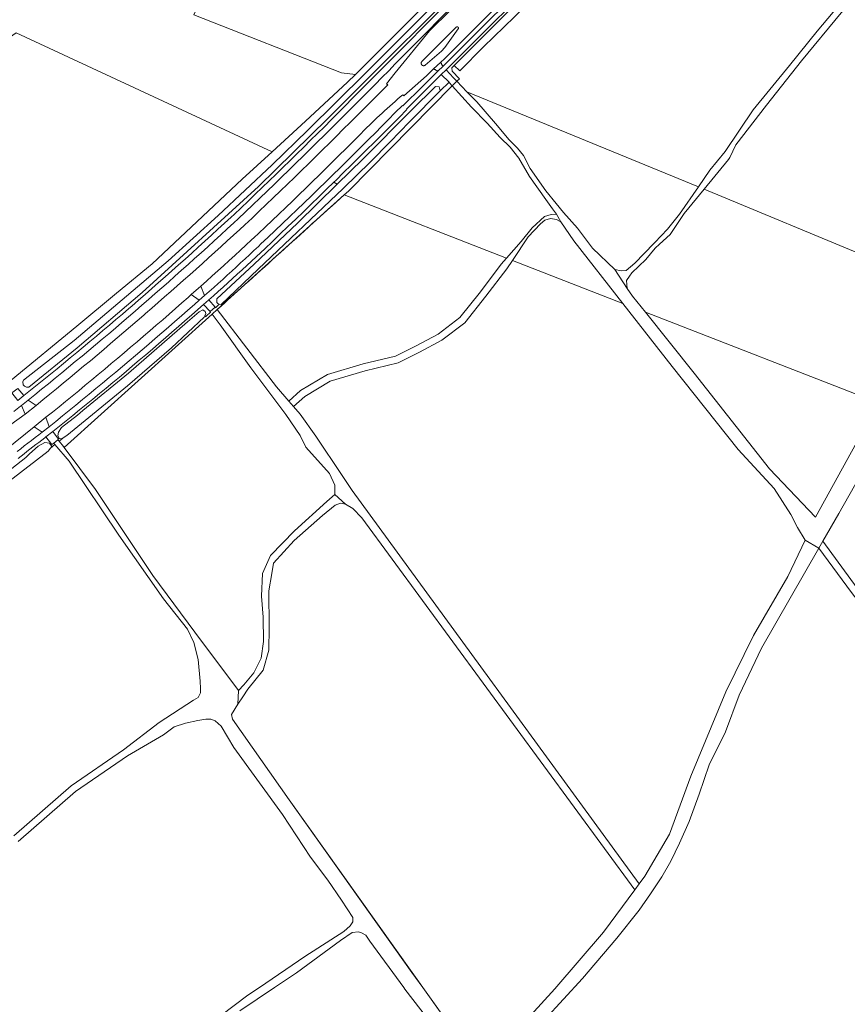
# Model space of a CAD drawing. Header units: metres. Extents: x 152737 to 157444, y 374779 to 378487.
# Tile 40 of 95: x 154064 to 154412, y 376993 to 377407. Entities that reach past the tile are written whole.
import ezdxf

# ---------------------------------------------------------------- set-up
doc = ezdxf.new("R2010")
doc.units = ezdxf.units.M
for name, color, linetype, lineweight in [('B-XX-OG-TERREIN_CULTUURSCHEIDING-GV', 7, 'Continuous', 18), ('B-XX-OG-WATER-GV', 130, 'Continuous', 18), ('B-XX-OG-WATER_SLOOT-GV', 120, 'Continuous', 18), ('B-XX-OG-WEG-GV', 7, 'Continuous', 18), ('B-XX-VH-VERHARDING_BETONSTRAATSTEEN-GV', 252, 'Continuous', 18)]:
    doc.layers.add(name, color=color, linetype=linetype, lineweight=lineweight)
doc.layers.add('B-XX-OG-TOPOGRAFIE-S @ 0.001', color=7, linetype='Continuous')

# ---------------------------------------------------------------- blocks, each defined once
blk = doc.blocks.new('SAL-ONBEKEND SYMBOOL-SO')
at = {"color": 0, "linetype": 'ByBlock', "lineweight": -2, "const_width": 0.275, "flags": 128}
for points in [[(-0.875, 0.875), (0, 0)], [(-0.875, -0.875), (0, 0)], [(0, 0), (0.875, 0.875)], [(0, 0), (0.875, -0.875)]]:
    blk.add_lwpolyline(points, dxfattribs=at)
at = {"layer": 'Defpoints', "color": 0, "linetype": 'ByBlock', "lineweight": -2}
blk.add_point((0, 0), dxfattribs=at)

msp = doc.modelspace()

# ---------------------------------------------------------------- linework, layer by layer
at = {"layer": 'B-XX-OG-TERREIN_CULTUURSCHEIDING-GV'}
for points in [[(154204.786, 377383.784), (154237.48, 377416.494), (154262.971, 377441.244), (154266.37, 377444.544), (154162.507, 377527.108), (154162.019, 377527.523), (154156.487, 377520.883), (154126.592, 377484.322), (154133.309, 377468.474), (154127.129, 377442.42), (154144.598, 377426.036), (154136.804, 377408.846), (154198.952, 377384.485)], [(154240.621, 377388.948), (154240.669, 377388.799), (154240.731, 377388.631), (154240.8, 377388.467), (154240.877, 377388.305), (154240.961, 377388.147), (154241.051, 377387.993), (154241.149, 377387.844), (154241.253, 377387.699), (154241.364, 377387.558), (154241.48, 377387.423), (154241.603, 377387.293), (154286.042, 377431.665), (154285.69, 377431.563), (154285.207, 377431.599), (154284.859, 377431.887), (154284.767, 377432.253), (154284.95, 377433.031), (154284.206, 377432.287), (154282.02, 377430.082), (154242.14, 377390.304)], [(154362.208, 377348.805), (154361.556, 377348.028), (154351.343, 377335.566), (154421.587, 377306.434), (154452.318, 377294.624), (154493.643, 377366.794), (154493.258, 377368.145), (154432.506, 377432.435), (154421.164, 377422.7), (154420.349, 377423.376), (154409.004, 377409.712), (154392.319, 377389.445), (154377.57, 377370.901), (154364.757, 377354.173)], [(154242.925, 377385.774), (154245.967, 377382.339), (154246.094, 377382.195), (154247.377, 377380.882), (154248.476, 377381.994), (154245.413, 377385.114), (154245.318, 377386.521), (154246.329, 377387.536), (154289.219, 377430.58), (154288.505, 377431.293)], [(153973.99, 377332.027), (153980.277, 377331.543), (153989.571, 377333.731), (154000, 377333.731), (154005.068, 377331.197), (154021.453, 377307.402), (154026.122, 377301.135), (154040.405, 377281.24), (154052.71, 377264.241), (154060.07, 377255.219), (154087.558, 377277.902), (154104.319, 377291.86), (154119.32, 377304.119), (154131.041, 377315.286), (154157.186, 377339.775), (154169.763, 377351.282), (154062.126, 377401.299), (154033.167, 377381.131), (154004.863, 377354.808), (154000, 377351.22)], [(154139.692, 377294.781), (154141.355, 377290.839), (154143.267, 377292.528), (154145.174, 377294.224), (154147.075, 377295.925), (154148.972, 377297.632), (154150.862, 377299.345), (154152.748, 377301.065), (154154.628, 377302.79), (154156.502, 377304.521), (154158.372, 377306.257), (154160.235, 377308), (154162.093, 377309.749), (154163.946, 377311.503), (154165.013, 377312.518), (154167.945, 377315.287), (154171.005, 377318.188), (154174.061, 377321.095), (154177.111, 377324.008), (154180.155, 377326.927), (154183.193, 377329.852), (154186.227, 377332.782), (154189.254, 377335.718), (154192.276, 377338.66), (154195.293, 377341.607), (154198.303, 377344.56), (154201.308, 377347.519), (154204.308, 377350.484), (154207.302, 377353.454), (154210.29, 377356.43), (154213.273, 377359.412), (154215.552, 377361.698), (154218.542, 377364.707), (154221.526, 377367.721), (154224.504, 377370.741), (154224.751, 377370.506), (154232.993, 377378.719), (154239.382, 377385.113), (154239.231, 377385.231), (154239.076, 377385.342), (154238.916, 377385.446), (154238.751, 377385.544), (154238.583, 377385.635), (154238.411, 377385.719), (154238.236, 377385.795), (154238.057, 377385.864), (154237.876, 377385.926), (154237.693, 377385.979), (154237.507, 377386.026), (154237.378, 377386.053), (154234.677, 377383.232), (154225.165, 377374.803), (154224.736, 377375.249), (154223.619, 377374.301), (154222.507, 377373.346), (154221.401, 377372.385), (154220.3, 377371.418), (154219.204, 377370.446), (154218.113, 377369.467), (154217.028, 377368.483), (154215.948, 377367.492), (154214.874, 377366.496), (154213.804, 377365.493), (154212.741, 377364.485), (154211.683, 377363.471), (154210.631, 377362.452), (154209.584, 377361.426), (154209.178, 377361.026), (154208.15, 377360.003), (154207.127, 377358.975), (154206.26, 377358.095), (154203.485, 377355.314), (154200.705, 377352.539), (154197.919, 377349.769), (154195.127, 377347.005), (154192.33, 377344.246), (154189.527, 377341.494), (154186.719, 377338.747), (154183.905, 377336.006), (154181.085, 377333.27), (154178.26, 377330.54), (154175.429, 377327.816), (154172.593, 377325.098), (154169.751, 377322.386), (154166.904, 377319.679), (154164.051, 377316.978), (154162.215, 377315.246), (154161.082, 377314.193), (154158.727, 377312.013), (154156.367, 377309.838), (154154.001, 377307.669), (154151.629, 377305.506), (154149.253, 377303.35), (154146.87, 377301.198), (154144.483, 377299.053), (154142.09, 377296.914)], [(154195.648, 377338.455), (154197.086, 377337.592), (154207.858, 377348.107), (154228.288, 377368.737), (154238.448, 377378.733), (154239.947, 377378.545), (154240.445, 377376.878), (154244.108, 377380.479), (154240.823, 377383.694), (154240.014, 377382.879), (154226.196, 377369.118), (154226.318, 377368.985), (154223.099, 377365.732), (154219.874, 377362.484), (154216.643, 377359.242), (154215.813, 377358.41), (154212.624, 377355.224), (154209.428, 377352.044), (154206.228, 377348.869), (154203.021, 377345.7), (154199.809, 377342.537), (154196.592, 377339.379)], [(154240.445, 377376.878), (154227.546, 377363.909), (154219.376, 377355.503), (154210.976, 377346.865), (154199.735, 377336.002), (154199.546, 377335.819), (154163.888, 377301.852), (154148.246, 377287.115), (154147.525, 377287.135), (154147.499, 377287.149), (154145.941, 377285.728), (154145.738, 377285.992), (154143.619, 377284.136), (154143.853, 377283.823), (154141.984, 377282.119), (154141.791, 377281.944), (154141.449, 377282.304), (154141.216, 377281.752), (154127.484, 377268.811), (154108.869, 377252.819), (154083.399, 377231.99), (154082.229, 377231.271), (154080.159, 377229.617), (154081.978, 377227.323), (154082.274, 377226.927), (154144.469, 377282.999), (154146.578, 377284.9), (154199.961, 377333.112), (154201.792, 377334.767), (154201.915, 377334.878), (154245.487, 377378.969), (154244.153, 377380.435), (154244.108, 377380.479)], [(154279.081, 377319.269), (154284.282, 377324.046), (154287.065, 377324.959), (154289.232, 377325.029), (154287.683, 377327.245), (154284.836, 377331.204), (154277.882, 377340.873), (154273.413, 377348.578), (154269.788, 377353.139), (154265.543, 377357.197), (154260.19, 377363.235), (154253.584, 377370.073), (154245.487, 377378.969), (154201.915, 377334.878), (154201.792, 377334.767), (154199.961, 377333.112), (154268.324, 377306.528), (154274.45, 377313.542)], [(154313.84, 377301.752), (154316.491, 377301.206), (154318.628, 377301.345), (154322.214, 377304.379), (154330.269, 377312.665), (154330.702, 377313.125), (154336.034, 377318.791), (154340.96, 377324.979), (154348.937, 377336.564), (154251.664, 377376.498), (154255.823, 377372.244), (154263.702, 377363.168), (154269.342, 377356.317), (154272.84, 377352.76), (154275.469, 377349.659), (154278.178, 377344.234), (154284.807, 377334.784), (154289.093, 377329.526), (154292.223, 377325.686), (154298.139, 377319.155), (154304.463, 377310.733)], [(154143.083, 377288.988), (154145.738, 377285.992), (154145.941, 377285.728), (154147.499, 377287.149), (154146.901, 377287.452), (154146.544, 377287.928), (154146.452, 377289.396), (154162.239, 377304.027), (154180.361, 377321.265), (154197.086, 377337.592), (154195.648, 377338.455), (154192.615, 377335.492), (154189.384, 377332.347), (154186.147, 377329.207), (154182.905, 377326.073), (154179.657, 377322.944), (154176.403, 377319.822), (154173.144, 377316.705), (154169.88, 377313.594), (154166.61, 377310.489), (154164.968, 377308.939), (154163.006, 377307.095), (154161.038, 377305.258), (154159.064, 377303.427), (154157.086, 377301.601), (154155.101, 377299.782), (154153.112, 377297.968), (154151.117, 377296.16), (154149.116, 377294.358), (154147.111, 377292.562), (154145.099, 377290.772)], [(154447.51, 377286.227), (154452.318, 377294.624), (154421.587, 377306.434), (154351.343, 377335.566), (154342.965, 377325.344), (154337.043, 377316.427), (154332.607, 377312.374), (154330.764, 377310.691), (154326.809, 377305.935), (154320.958, 377300.339), (154320.06, 377299.033), (154318.769, 377297.108), (154318.961, 377293.738), (154321.307, 377290.627), (154326.75, 377283.807), (154424.637, 377245.742), (154432.021, 377259.178), (154438.518, 377270.524)], [(154270.769, 377305.577), (154317.121, 377287.552), (154296.65, 377313.761), (154291.156, 377321.854), (154289.343, 377322.737), (154286.709, 377323.148), (154284.377, 377322.541), (154282.613, 377320.973), (154277.431, 377315.512)], [(154231.648, 377267.036), (154222.677, 377262.55), (154208.797, 377259.217), (154194.165, 377254.879), (154183.453, 377248.45), (154178.739, 377244.163), (154181.562, 377240.919), (154188.041, 377231.676), (154199.248, 377215.208), (154203.448, 377208.946), (154324.113, 377043.56), (154326.457, 377046.746), (154336.802, 377064.457), (154345.803, 377088.837), (154360.43, 377124.196), (154372.177, 377147.911), (154386.579, 377172.664), (154393.872, 377188.006), (154390.613, 377193.261), (154387.85, 377198.72), (154380.787, 377209.668), (154365.741, 377226.126), (154337.868, 377260.989), (154317.121, 377287.552), (154270.769, 377305.577), (154268.44, 377302.104), (154259.649, 377290.559), (154250.721, 377279.396), (154241.125, 377272.056)], [(154074.605, 377239.64), (154075.923, 377235.658), (154078.754, 377237.929), (154081.58, 377240.206), (154084.401, 377242.49), (154087.217, 377244.779), (154090.027, 377247.075), (154092.833, 377249.377), (154095.634, 377251.685), (154098.43, 377253.999), (154101.22, 377256.32), (154104.005, 377258.646), (154106.786, 377260.979), (154109.561, 377263.318), (154112.331, 377265.663), (154115.095, 377268.014), (154117.855, 377270.371), (154120.609, 377272.735), (154123.358, 377275.104), (154126.102, 377277.479), (154128.841, 377279.861), (154131.574, 377282.248), (154134.302, 377284.642), (154137.025, 377287.041), (154139.098, 377288.875), (154135.752, 377291.258), (154134.416, 377290.072), (154131.751, 377287.716), (154129.082, 377285.366), (154126.408, 377283.021), (154123.728, 377280.683), (154121.043, 377278.351), (154118.352, 377276.025), (154115.657, 377273.705), (154112.956, 377271.391), (154110.25, 377269.083), (154107.539, 377266.782), (154104.822, 377264.486), (154102.101, 377262.196), (154099.374, 377259.913), (154096.642, 377257.636), (154093.905, 377255.365), (154091.163, 377253.1), (154088.416, 377250.841), (154085.664, 377248.588), (154082.907, 377246.342), (154080.145, 377244.102), (154077.377, 377241.868)], [(154077.487, 377233.629), (154079.953, 377230.435), (154079.679, 377230.222), (154080.159, 377229.617), (154082.229, 377231.271), (154081.453, 377230.794), (154080.337, 377230.602), (154079.683, 377231.811), (154079.845, 377233.343), (154081.243, 377235.391), (154087.854, 377240.598), (154090.194, 377242.514), (154109.384, 377258.226), (154134.136, 377279.823), (154139.113, 377283.975), (154140.558, 377284.803), (154141.594, 377284.134), (154141.88, 377283.328), (154141.449, 377282.304), (154141.791, 377281.944), (154141.984, 377282.119), (154143.853, 377283.823), (154143.619, 377284.136), (154140.942, 377287.093), (154138.514, 377284.945), (154135.795, 377282.548), (154133.07, 377280.158), (154130.34, 377277.773), (154127.605, 377275.395), (154124.864, 377273.023), (154122.119, 377270.657), (154119.368, 377268.296), (154116.612, 377265.942), (154113.85, 377263.594), (154111.084, 377261.252), (154108.312, 377258.916), (154105.535, 377256.587), (154102.753, 377254.263), (154099.966, 377251.946), (154097.174, 377249.635), (154094.377, 377247.329), (154091.574, 377245.03), (154088.767, 377242.738), (154085.955, 377240.451), (154083.137, 377238.171), (154080.315, 377235.897)], [(154169.066, 377181.555), (154179.155, 377191.858), (154192.766, 377204.223), (154196.117, 377207.237), (154196.081, 377211.06), (154193.891, 377216.032), (154183.902, 377227.07), (154181.489, 377231.999), (154175.443, 377240.886), (154160.756, 377260.386), (154147.845, 377278.48), (154144.469, 377282.999), (154082.274, 377226.927), (154095.517, 377209.247), (154119.563, 377173.093), (154137.184, 377149.279), (154155.651, 377124.838), (154157.901, 377127.199), (154162.018, 377132.265), (154165.126, 377138.383), (154166.074, 377145.374), (154165.971, 377155.663), (154165.256, 377164.425), (154165.616, 377173.969)], [(154347.172, 377258.223), (154378.893, 377218.033), (154398.221, 377197.677), (154424.637, 377245.742), (154326.75, 377283.807)]]:
    msp.add_lwpolyline(points, close=True, dxfattribs=at)
for points in [[(154244.864, 377416.837), (154221.038, 377393.116), (154194.661, 377366.747), (154193.182, 377365.269), (154164.069, 377336.72), (154115.065, 377292.173), (154087.7, 377268.894), (154067.467, 377252.368), (154066.407, 377252.377), (154065.576, 377252.778), (154065.091, 377253.361), (154064.935, 377254.571), (154065.267, 377255.288), (154086.504, 377271.969), (154106.613, 377289.021), (154126.078, 377305.419), (154146.984, 377324.538), (154169.778, 377345.735), (154184.687, 377360.391), (154209.028, 377384.372), (154228.063, 377403.378), (154248.979, 377424.432)], [(154244.262, 377411.162), (154239.702, 377406.578), (154235.146, 377401.988), (154230.597, 377397.392), (154226.053, 377392.792), (154221.515, 377388.185), (154218.734, 377385.345), (154215.885, 377382.446), (154213.029, 377379.552), (154210.168, 377376.664), (154207.301, 377373.782), (154204.428, 377370.905), (154201.55, 377368.034), (154198.666, 377365.168), (154198.082, 377364.59), (154197.646, 377364.153), (154194.671, 377361.185), (154191.69, 377358.223), (154188.704, 377355.266), (154185.713, 377352.314), (154182.715, 377349.369), (154179.712, 377346.429), (154176.704, 377343.495), (154173.69, 377340.566), (154170.67, 377337.644), (154167.645, 377334.727), (154164.614, 377331.816), (154161.578, 377328.91), (154158.536, 377326.011), (154155.489, 377323.117), (154153.563, 377321.334), (154150.843, 377318.825), (154148.118, 377316.323), (154145.388, 377313.826), (154142.652, 377311.334), (154139.91, 377308.849), (154137.163, 377306.37), (154134.411, 377303.897), (154131.654, 377301.429), (154128.891, 377298.968), (154126.123, 377296.513), (154123.35, 377294.063), (154120.571, 377291.62), (154117.787, 377289.183), (154114.997, 377286.751), (154112.203, 377284.326), (154112.168, 377284.296), (154109.391, 377281.91), (154106.608, 377279.53), (154103.821, 377277.156), (154101.028, 377274.788), (154098.23, 377272.427), (154095.427, 377270.071), (154092.618, 377267.722), (154089.805, 377265.379), (154086.986, 377263.041), (154084.163, 377260.711), (154081.334, 377258.386), (154078.5, 377256.067), (154075.661, 377253.755), (154072.817, 377251.449), (154069.968, 377249.149), (154067.114, 377246.855), (154070.486, 377244.653), (154073.356, 377246.981), (154076.221, 377249.315), (154079.081, 377251.655), (154081.936, 377254.002), (154084.786, 377256.355), (154087.63, 377258.714), (154090.47, 377261.078), (154093.304, 377263.45), (154096.133, 377265.827), (154098.957, 377268.21), (154101.776, 377270.6), (154104.59, 377272.995), (154107.399, 377275.397), (154110.202, 377277.805), (154113, 377280.219), (154115.793, 377282.639), (154116.52, 377283.27), (154119.196, 377285.581), (154121.867, 377287.899), (154124.533, 377290.222), (154127.193, 377292.552), (154129.848, 377294.887), (154132.498, 377297.229), (154135.142, 377299.576), (154137.782, 377301.93), (154140.415, 377304.29), (154143.044, 377306.655), (154145.667, 377309.026), (154148.285, 377311.404), (154150.897, 377313.787), (154153.504, 377316.176), (154156.106, 377318.571), (154158.156, 377320.466), (154158.285, 377320.588), (154161.277, 377323.417), (154164.262, 377326.252), (154167.243, 377329.092), (154170.218, 377331.939), (154173.187, 377334.791), (154176.151, 377337.649), (154179.109, 377340.513), (154182.062, 377343.382), (154185.009, 377346.257), (154187.951, 377349.138), (154190.887, 377352.025), (154193.817, 377354.917), (154196.742, 377357.815), (154199.661, 377360.719), (154202.574, 377363.628), (154206.269, 377367.341), (154209.955, 377371.062), (154218.328, 377379.337), (154217.778, 377379.879), (154221.456, 377384.447), (154235.925, 377402.151), (154253.512, 377419.576)], [(154237.48, 377416.494), (154204.786, 377383.784), (154201.481, 377380.478), (154183.817, 377364.142), (154169.763, 377351.282), (154157.186, 377339.775), (154131.041, 377315.286), (154119.32, 377304.119), (154104.319, 377291.86), (154087.558, 377277.902), (154060.07, 377255.219)], [(154275.991, 377412.163), (154258.609, 377395.429), (154248.679, 377385.245), (154246.329, 377387.536), (154245.318, 377386.521), (154245.413, 377385.114), (154248.476, 377381.994), (154247.377, 377380.882), (154251.664, 377376.498), (154348.937, 377336.564), (154353.736, 377343.534), (154360.236, 377351.337), (154371.985, 377368.83), (154387.293, 377387.572), (154398.838, 377401.935), (154410.851, 377416.306)], [(154062.857, 377251.802), (154065.38, 377248.752), (154068.175, 377250.995), (154070.964, 377253.244), (154073.749, 377255.5), (154076.528, 377257.762), (154079.303, 377260.03), (154082.072, 377262.304), (154084.837, 377264.584), (154087.596, 377266.87), (154090.35, 377269.163), (154093.099, 377271.462), (154095.843, 377273.767), (154098.582, 377276.078), (154101.315, 377278.395), (154104.044, 377280.718), (154106.767, 377283.047), (154109.485, 377285.383), (154110.702, 377286.432), (154113.523, 377288.88), (154116.339, 377291.335), (154119.15, 377293.795), (154121.956, 377296.262), (154124.756, 377298.734), (154127.551, 377301.213), (154130.341, 377303.698), (154133.125, 377306.188), (154135.904, 377308.684), (154138.678, 377311.187), (154141.446, 377313.695), (154144.209, 377316.209), (154146.966, 377318.729), (154149.719, 377321.255), (154152.465, 377323.787), (154153.727, 377324.954), (154156.681, 377327.755), (154159.63, 377330.561), (154162.573, 377333.374), (154165.511, 377336.192), (154168.444, 377339.016), (154171.37, 377341.846), (154174.291, 377344.681), (154177.207, 377347.522), (154180.117, 377350.369), (154183.021, 377353.222), (154185.92, 377356.08), (154188.813, 377358.944), (154191.701, 377361.814), (154194.582, 377364.689), (154195.292, 377365.399), (154195.684, 377365.794), (154196.076, 377366.189), (154207.878, 377378.073), (154219.69, 377389.946), (154240.757, 377411.258)], [(154062.126, 377401.299), (154169.763, 377351.282), (154183.817, 377364.142), (154201.481, 377380.478), (154204.786, 377383.784), (154198.952, 377384.485), (154136.804, 377408.846)], [(154257.283, 377292.405), (154266.094, 377303.974), (154268.324, 377306.528), (154199.961, 377333.112)], [(154146.578, 377284.9), (154171.541, 377252.433), (154176.769, 377246.426), (154181.655, 377250.87), (154192.947, 377257.647), (154208.019, 377262.115), (154221.643, 377265.386), (154230.274, 377269.704), (154239.501, 377274.59), (154248.607, 377281.556), (154257.283, 377292.405)], [(154053.714, 377232.218), (154065.83, 377240.942), (154064.327, 377244.645), (154063.944, 377244.339), (154061.115, 377242.085)], [(154062.527, 377225.259), (154064.024, 377226.444), (154065.526, 377227.623), (154067.033, 377228.795), (154068.545, 377229.961), (154070.062, 377231.121), (154071.583, 377232.274), (154073.091, 377233.407), (154069.616, 377235.628), (154058.099, 377226.302)], [(154428.87, 377236.006), (154407.972, 377199.176), (154401.289, 377187.537), (154415.687, 377167.859)], [(154037.929, 377200.64), (154066.173, 377222.744), (154066.195, 377222.781), (154067.727, 377224.232), (154071.298, 377227.509), (154074.107, 377229.101), (154076.196, 377228.806), (154077.076, 377227.428), (154076.511, 377226.703), (154078.423, 377228.23), (154077.905, 377228.839), (154077.135, 377228.24), (154074.625, 377231.408), (154074.104, 377231.018), (154072.849, 377230.072), (154071.6, 377229.12), (154070.355, 377228.162), (154069.115, 377227.197), (154067.88, 377226.226), (154066.651, 377225.248), (154065.426, 377224.265), (154064.206, 377223.275), (154062.991, 377222.279)], [(154061.112, 377063.689), (154085.243, 377084.72), (154107.177, 377099.803), (154122.194, 377111.321), (154136.657, 377120.724), (154138.639, 377121.889), (154139.681, 377123.792), (154139.61, 377125.642), (154139.465, 377128.699), (154138.699, 377137.855), (154136.829, 377144.912), (154134.176, 377150.61), (154124.115, 377163.298), (154105.275, 377190.142), (154084.334, 377221.277), (154078.423, 377228.23), (154076.511, 377226.703), (154075.548, 377225.467), (154059.06, 377212.651)], [(154269.863, 376978.798), (154288.646, 376999.413), (154309.109, 377023.171), (154322.252, 377041.031), (154207.46, 377197.417), (154203.732, 377201.275), (154200.591, 377203.195), (154198.429, 377203.584), (154196.18, 377202.72), (154190.906, 377198.344), (154178.961, 377187.878), (154170.364, 377178.274), (154169.627, 377174.02), (154168.4, 377166.719), (154168.484, 377151.222), (154168.374, 377141.722), (154165.922, 377133.334), (154159.544, 377125.311), (154157.45, 377122.18), (154155.356, 377119.048), (154152.596, 377114.714), (154153.071, 377112.79), (154176.845, 377078.789), (154250.496, 376975.546)], [(154413.289, 377166.057), (154399.654, 377184.689), (154375.529, 377142.668), (154366.074, 377122.879), (154360.347, 377107.491), (154353.518, 377093.499), (154349.228, 377081.222), (154345.009, 377069.76), (154340.947, 377060.63), (154337.363, 377053.123), (154333.547, 377046.413), (154328.845, 377039.402), (154323.99, 377032.503), (154314.711, 377020.652), (154300.209, 377003.707), (154284.191, 376986.349), (154267.023, 376967.972), (154261.211, 376961.6), (154262.046, 376960.319), (154286.637, 376922.595), (154297.162, 376907.281), (154320.522, 376877.342), (154413.693, 376956.842)], [(154137.116, 376979.741), (154159.581, 376996.705), (154164.439, 377000), (154183.538, 377012.954), (154199.893, 377023.525), (154202.561, 377025.814), (154203.598, 377027.597), (154203.64, 377029.354), (154198.9, 377036.621), (154193.179, 377045.073), (154185.839, 377054.747), (154174.032, 377072.706), (154153.617, 377100.891), (154148.249, 377109.747), (154145.803, 377112.023), (154144, 377112.708), (154141.909, 377112.813), (154138.502, 377112.134), (154133.276, 377111.137), (154128.485, 377109.491), (154124.038, 377106.137), (154108.935, 377097.383), (154087.079, 377082.354), (154062.894, 377061.277)], [(154238.917, 376981.921), (154225.574, 376999.29), (154225.053, 377000), (154210.788, 377019.441), (154209.165, 377021.888), (154207.348, 377022.924), (154206.096, 377023.377), (154203.441, 377023.121), (154198.458, 377019.73), (154179.962, 377006.171), (154170.727, 377000), (154156.089, 376990.218)]]:
    msp.add_lwpolyline(points, dxfattribs=at)
at = {"layer": 'B-XX-OG-TERREIN_CULTUURSCHEIDING-GV', "extrusion": (0, 0, -1)}
msp.add_arc((-135918.782, 397521.387), 27235.418, 227.8380742, 227.9893982, dxfattribs=at)
at = {"layer": 'B-XX-OG-WATER-GV'}
for points in [[(154248.979, 377424.432), (154228.063, 377403.378), (154209.028, 377384.372), (154184.687, 377360.391), (154169.778, 377345.735), (154146.984, 377324.538), (154126.078, 377305.419), (154106.613, 377289.021), (154086.504, 377271.969), (154065.267, 377255.288), (154064.935, 377254.571), (154065.091, 377253.361), (154065.576, 377252.778), (154066.407, 377252.377), (154067.467, 377252.368), (154087.7, 377268.894), (154115.065, 377292.173), (154164.069, 377336.72), (154193.182, 377365.269), (154194.661, 377366.747), (154221.038, 377393.116), (154244.864, 377416.837)], [(154059.06, 377212.651), (154075.548, 377225.467), (154076.511, 377226.703), (154077.076, 377227.428), (154076.196, 377228.806), (154074.107, 377229.101), (154071.298, 377227.509), (154067.727, 377224.232), (154066.195, 377222.781), (154066.173, 377222.744), (154037.929, 377200.64)]]:
    msp.add_lwpolyline(points, dxfattribs=at)
for points in [[(154147.499, 377287.149), (154147.525, 377287.135), (154148.246, 377287.115), (154163.888, 377301.852), (154199.546, 377335.819), (154199.735, 377336.002), (154210.976, 377346.865), (154219.376, 377355.503), (154227.546, 377363.909), (154240.445, 377376.878), (154239.947, 377378.545), (154238.448, 377378.733), (154228.288, 377368.737), (154207.858, 377348.107), (154197.086, 377337.592), (154180.361, 377321.265), (154162.239, 377304.027), (154146.452, 377289.396), (154146.544, 377287.928), (154146.901, 377287.452)], [(154082.229, 377231.271), (154083.399, 377231.99), (154108.869, 377252.819), (154127.484, 377268.811), (154141.216, 377281.752), (154141.449, 377282.304), (154141.88, 377283.328), (154141.594, 377284.134), (154140.558, 377284.803), (154139.113, 377283.975), (154134.136, 377279.823), (154109.384, 377258.226), (154090.194, 377242.514), (154087.854, 377240.598), (154081.243, 377235.391), (154079.845, 377233.343), (154079.683, 377231.811), (154080.337, 377230.602), (154081.453, 377230.794)]]:
    msp.add_lwpolyline(points, close=True, dxfattribs=at)
at = {"layer": 'B-XX-OG-WATER_SLOOT-GV'}
msp.add_lwpolyline([(154361.417, 377503.491), (154360.217, 377503.115), (154358.889, 377502.026), (154337.68, 377478.435), (154312.802, 377453.642), (154298.481, 377439.802), (154294.422, 377435.879), (154289.219, 377430.58), (154246.329, 377387.536), (154248.679, 377385.245), (154258.609, 377395.429), (154275.991, 377412.163), (154290.941, 377427.072), (154298.768, 377435.167), (154318.591, 377455.238), (154361.491, 377499.448), (154363.011, 377501.676), (154362.927, 377502.384), (154362.416, 377503.155)], close=True, dxfattribs=at)
at = {"layer": 'B-XX-OG-WEG-GV'}
for points in [[(154058.099, 377226.302), (154069.616, 377235.628), (154074.605, 377239.64), (154077.377, 377241.868), (154080.145, 377244.102), (154082.907, 377246.342), (154085.664, 377248.588), (154088.416, 377250.841), (154091.163, 377253.1), (154093.905, 377255.365), (154096.642, 377257.636), (154099.374, 377259.913), (154102.101, 377262.196), (154104.822, 377264.486), (154107.539, 377266.782), (154110.25, 377269.083), (154112.956, 377271.391), (154115.657, 377273.705), (154118.352, 377276.025), (154121.043, 377278.351), (154123.728, 377280.683), (154126.408, 377283.021), (154129.082, 377285.366), (154131.751, 377287.716), (154134.416, 377290.072), (154135.752, 377291.258), (154139.692, 377294.781), (154142.09, 377296.914), (154144.483, 377299.053), (154146.87, 377301.198), (154149.253, 377303.35), (154151.629, 377305.506), (154154.001, 377307.669), (154156.367, 377309.838), (154158.727, 377312.013), (154161.082, 377314.193), (154162.215, 377315.246), (154164.051, 377316.978), (154166.904, 377319.679), (154169.751, 377322.386), (154172.593, 377325.098), (154175.429, 377327.816), (154178.26, 377330.54), (154181.085, 377333.27), (154183.905, 377336.006), (154186.719, 377338.747), (154189.527, 377341.494), (154192.33, 377344.246), (154195.127, 377347.005), (154197.919, 377349.769), (154200.705, 377352.539), (154203.485, 377355.314), (154206.26, 377358.095), (154207.127, 377358.975), (154208.15, 377360.003), (154209.178, 377361.026), (154209.584, 377361.426), (154210.631, 377362.452), (154211.683, 377363.471), (154212.741, 377364.485), (154213.804, 377365.493), (154214.874, 377366.496), (154215.948, 377367.492), (154217.028, 377368.483), (154218.113, 377369.467), (154219.204, 377370.446), (154220.3, 377371.418), (154221.401, 377372.385), (154222.507, 377373.346), (154223.619, 377374.301), (154224.736, 377375.249), (154225.165, 377374.803), (154234.677, 377383.232), (154237.378, 377386.053), (154240.621, 377388.948), (154242.14, 377390.304), (154282.02, 377430.082)], [(154286.042, 377431.665), (154241.603, 377387.293), (154239.382, 377385.113), (154232.993, 377378.719), (154224.751, 377370.506), (154224.504, 377370.741), (154221.526, 377367.721), (154218.542, 377364.707), (154215.552, 377361.698), (154213.273, 377359.412), (154210.29, 377356.43), (154207.302, 377353.454), (154204.308, 377350.484), (154201.308, 377347.519), (154198.303, 377344.56), (154195.293, 377341.607), (154192.276, 377338.66), (154189.254, 377335.718), (154186.227, 377332.782), (154183.193, 377329.852), (154180.155, 377326.927), (154177.111, 377324.008), (154174.061, 377321.095), (154171.005, 377318.188), (154167.945, 377315.287), (154165.013, 377312.518), (154163.946, 377311.503), (154162.093, 377309.749), (154160.235, 377308), (154158.372, 377306.257), (154156.502, 377304.521), (154154.628, 377302.79), (154152.748, 377301.065), (154150.862, 377299.345), (154148.972, 377297.632), (154147.075, 377295.925), (154145.174, 377294.224), (154143.267, 377292.528), (154141.355, 377290.839), (154139.098, 377288.875), (154137.025, 377287.041), (154134.302, 377284.642), (154131.574, 377282.248), (154128.841, 377279.861), (154126.102, 377277.479), (154123.358, 377275.104), (154120.609, 377272.735), (154117.855, 377270.371), (154115.095, 377268.014), (154112.331, 377265.663), (154109.561, 377263.318), (154106.786, 377260.979), (154104.005, 377258.646), (154101.22, 377256.32), (154098.43, 377253.999), (154095.634, 377251.685), (154092.833, 377249.377), (154090.027, 377247.075), (154087.217, 377244.779), (154084.401, 377242.49), (154081.58, 377240.206), (154078.754, 377237.929), (154075.923, 377235.658), (154073.091, 377233.407), (154071.583, 377232.274), (154070.062, 377231.121), (154068.545, 377229.961), (154067.033, 377228.795), (154065.526, 377227.623), (154064.024, 377226.444), (154062.527, 377225.259)], [(154062.991, 377222.279), (154064.206, 377223.275), (154065.426, 377224.265), (154066.651, 377225.248), (154067.88, 377226.226), (154069.115, 377227.197), (154070.355, 377228.162), (154071.6, 377229.12), (154072.849, 377230.072), (154074.104, 377231.018), (154074.625, 377231.408), (154077.487, 377233.629), (154080.315, 377235.897), (154083.137, 377238.171), (154085.955, 377240.451), (154088.767, 377242.738), (154091.574, 377245.03), (154094.377, 377247.329), (154097.174, 377249.635), (154099.966, 377251.946), (154102.753, 377254.263), (154105.535, 377256.587), (154108.312, 377258.916), (154111.084, 377261.252), (154113.85, 377263.594), (154116.612, 377265.942), (154119.368, 377268.296), (154122.119, 377270.657), (154124.864, 377273.023), (154127.605, 377275.395), (154130.34, 377277.773), (154133.07, 377280.158), (154135.795, 377282.548), (154138.514, 377284.945), (154140.942, 377287.093), (154141.829, 377287.878), (154143.083, 377288.988), (154145.099, 377290.772), (154147.111, 377292.562), (154149.116, 377294.358), (154151.117, 377296.16), (154153.112, 377297.968), (154155.101, 377299.782), (154157.086, 377301.601), (154159.064, 377303.427), (154161.038, 377305.258), (154163.006, 377307.095), (154164.968, 377308.939), (154166.61, 377310.489), (154169.88, 377313.594), (154173.144, 377316.705), (154176.403, 377319.822), (154179.657, 377322.944), (154182.905, 377326.073), (154186.147, 377329.207), (154189.384, 377332.347), (154192.615, 377335.492), (154195.648, 377338.455), (154196.592, 377339.379), (154199.809, 377342.537), (154203.021, 377345.7), (154206.228, 377348.869), (154209.428, 377352.044), (154212.624, 377355.224), (154215.813, 377358.41), (154216.643, 377359.242), (154219.874, 377362.484), (154223.099, 377365.732), (154226.318, 377368.985), (154226.196, 377369.118), (154240.014, 377382.879), (154240.823, 377383.694), (154242.925, 377385.774), (154288.504, 377431.294)], [(154253.512, 377419.576), (154235.925, 377402.151), (154221.456, 377384.447), (154217.778, 377379.879), (154218.328, 377379.337), (154209.955, 377371.062), (154206.269, 377367.341), (154202.574, 377363.628), (154199.661, 377360.719), (154196.742, 377357.815), (154193.817, 377354.917), (154190.887, 377352.025), (154187.951, 377349.138), (154185.009, 377346.257), (154182.062, 377343.382), (154179.109, 377340.513), (154176.151, 377337.649), (154173.187, 377334.791), (154170.218, 377331.939), (154167.243, 377329.092), (154164.262, 377326.252), (154161.277, 377323.417), (154158.285, 377320.588), (154158.156, 377320.466), (154156.106, 377318.571), (154153.504, 377316.176), (154150.897, 377313.787), (154148.285, 377311.404), (154145.667, 377309.026), (154143.044, 377306.655), (154140.415, 377304.29), (154137.782, 377301.93), (154135.142, 377299.576), (154132.498, 377297.229), (154129.848, 377294.887), (154127.193, 377292.552), (154124.533, 377290.222), (154121.867, 377287.899), (154119.196, 377285.581), (154116.52, 377283.27), (154115.793, 377282.639), (154113, 377280.219), (154110.202, 377277.805), (154107.399, 377275.397), (154104.59, 377272.995), (154101.776, 377270.6), (154098.957, 377268.21), (154096.133, 377265.827), (154093.304, 377263.45), (154090.47, 377261.078), (154087.63, 377258.714), (154084.786, 377256.355), (154081.936, 377254.002), (154079.081, 377251.655), (154076.221, 377249.315), (154073.356, 377246.981), (154070.486, 377244.653), (154065.83, 377240.942), (154053.714, 377232.218)], [(154410.851, 377416.306), (154398.838, 377401.935), (154387.293, 377387.572), (154371.985, 377368.83), (154360.236, 377351.337), (154353.736, 377343.534), (154348.937, 377336.564), (154340.96, 377324.979), (154336.034, 377318.791), (154330.702, 377313.125), (154330.269, 377312.665), (154322.214, 377304.379), (154318.628, 377301.345), (154316.491, 377301.206), (154313.84, 377301.752), (154318.961, 377293.738), (154318.769, 377297.108), (154320.06, 377299.033), (154320.958, 377300.339), (154326.809, 377305.935), (154330.764, 377310.691), (154332.607, 377312.374), (154337.043, 377316.427), (154342.965, 377325.344), (154351.343, 377335.566), (154361.556, 377348.028), (154362.208, 377348.805), (154364.757, 377354.173), (154377.57, 377370.901), (154392.319, 377389.445), (154409.004, 377409.712)], [(154061.115, 377242.085), (154063.944, 377244.339), (154064.327, 377244.645), (154067.114, 377246.855), (154069.968, 377249.149), (154072.817, 377251.449), (154075.661, 377253.755), (154078.5, 377256.067), (154081.334, 377258.386), (154084.163, 377260.711), (154086.986, 377263.041), (154089.805, 377265.379), (154092.618, 377267.722), (154095.427, 377270.071), (154098.23, 377272.427), (154101.028, 377274.788), (154103.821, 377277.156), (154106.608, 377279.53), (154109.391, 377281.91), (154112.168, 377284.296), (154112.203, 377284.326), (154114.997, 377286.751), (154117.787, 377289.183), (154120.571, 377291.62), (154123.35, 377294.063), (154126.123, 377296.513), (154128.891, 377298.968), (154131.654, 377301.429), (154134.411, 377303.897), (154137.163, 377306.37), (154139.91, 377308.849), (154142.652, 377311.334), (154145.388, 377313.826), (154148.118, 377316.323), (154150.843, 377318.825), (154153.563, 377321.334), (154155.489, 377323.117), (154158.536, 377326.011), (154161.578, 377328.91), (154164.614, 377331.816), (154167.645, 377334.727), (154170.67, 377337.644), (154173.69, 377340.566), (154176.704, 377343.495), (154179.712, 377346.429), (154182.715, 377349.369), (154185.713, 377352.314), (154188.704, 377355.266), (154191.69, 377358.223), (154194.671, 377361.185), (154197.646, 377364.153), (154198.082, 377364.59), (154198.666, 377365.168), (154201.55, 377368.034), (154204.428, 377370.905), (154207.301, 377373.782), (154210.168, 377376.664), (154213.029, 377379.552), (154215.885, 377382.446), (154218.734, 377385.345), (154221.515, 377388.185), (154226.053, 377392.792), (154230.597, 377397.392), (154235.146, 377401.988), (154239.702, 377406.578), (154244.262, 377411.162)], [(154240.757, 377411.258), (154219.69, 377389.946), (154207.878, 377378.073), (154196.076, 377366.189), (154195.684, 377365.794), (154195.292, 377365.399), (154194.582, 377364.689), (154191.701, 377361.814), (154188.813, 377358.944), (154185.92, 377356.08), (154183.021, 377353.222), (154180.117, 377350.369), (154177.207, 377347.522), (154174.291, 377344.681), (154171.37, 377341.846), (154168.444, 377339.016), (154165.511, 377336.192), (154162.573, 377333.374), (154159.63, 377330.561), (154156.681, 377327.755), (154153.727, 377324.954), (154152.465, 377323.787), (154149.719, 377321.255), (154146.966, 377318.729), (154144.209, 377316.209), (154141.446, 377313.695), (154138.678, 377311.187), (154135.904, 377308.684), (154133.125, 377306.188), (154130.341, 377303.698), (154127.551, 377301.213), (154124.756, 377298.734), (154121.956, 377296.262), (154119.15, 377293.795), (154116.339, 377291.335), (154113.523, 377288.88), (154110.702, 377286.432), (154109.485, 377285.383), (154106.767, 377283.047), (154104.044, 377280.718), (154101.315, 377278.395), (154098.582, 377276.078), (154095.843, 377273.767), (154093.099, 377271.462), (154090.35, 377269.163), (154087.596, 377266.87), (154084.837, 377264.584), (154082.072, 377262.304), (154079.303, 377260.03), (154076.528, 377257.762), (154073.749, 377255.5), (154070.964, 377253.244), (154068.175, 377250.995), (154065.38, 377248.752), (154062.863, 377246.724)], [(154424.637, 377245.742), (154398.221, 377197.677), (154378.893, 377218.033), (154347.172, 377258.223), (154326.75, 377283.807), (154321.307, 377290.627), (154318.961, 377293.738), (154313.84, 377301.752), (154304.463, 377310.733), (154298.139, 377319.155), (154292.223, 377325.686), (154289.093, 377329.526), (154284.807, 377334.784), (154278.178, 377344.234), (154275.469, 377349.659), (154272.84, 377352.76), (154269.342, 377356.317), (154263.702, 377363.168), (154255.823, 377372.244), (154251.664, 377376.498), (154247.377, 377380.882), (154245.487, 377378.969), (154253.584, 377370.073), (154260.19, 377363.235), (154265.543, 377357.197), (154269.788, 377353.139), (154273.413, 377348.578), (154277.882, 377340.873), (154284.836, 377331.204), (154287.683, 377327.245), (154289.232, 377325.029), (154291.156, 377321.854), (154296.65, 377313.761), (154317.121, 377287.552), (154337.868, 377260.989), (154365.741, 377226.126), (154380.787, 377209.668), (154387.85, 377198.72), (154390.613, 377193.261), (154393.872, 377188.006), (154399.654, 377184.689), (154401.289, 377187.537), (154407.972, 377199.176), (154428.87, 377236.006)], [(154250.496, 376975.546), (154233.034, 377000), (154228.531, 377006.307), (154176.845, 377078.789), (154153.071, 377112.79), (154152.596, 377114.714), (154155.356, 377119.048), (154155.651, 377124.838), (154137.184, 377149.279), (154119.563, 377173.093), (154095.517, 377209.247), (154082.274, 377226.927), (154081.978, 377227.323), (154080.159, 377229.617), (154079.679, 377230.222), (154077.905, 377228.839), (154078.423, 377228.23), (154084.334, 377221.277), (154105.275, 377190.142), (154124.115, 377163.298), (154134.176, 377150.61), (154136.829, 377144.912), (154138.699, 377137.855), (154139.465, 377128.699), (154139.61, 377125.642), (154139.681, 377123.792), (154138.639, 377121.889), (154136.657, 377120.724), (154122.194, 377111.321), (154107.177, 377099.803), (154085.243, 377084.72), (154061.112, 377063.689)], [(154284.191, 376986.349), (154300.209, 377003.707), (154314.711, 377020.652), (154323.99, 377032.503), (154328.845, 377039.402), (154333.547, 377046.413), (154337.363, 377053.123), (154340.947, 377060.63), (154345.009, 377069.76), (154349.228, 377081.222), (154353.518, 377093.499), (154360.347, 377107.491), (154366.074, 377122.879), (154375.529, 377142.668), (154399.654, 377184.689), (154393.872, 377188.006), (154386.579, 377172.664), (154372.177, 377147.911), (154360.43, 377124.196), (154345.803, 377088.837), (154336.802, 377064.457), (154326.457, 377046.746), (154324.113, 377043.56), (154322.252, 377041.031), (154309.109, 377023.171), (154288.646, 376999.413), (154269.863, 376978.798)], [(154062.894, 377061.277), (154087.079, 377082.354), (154108.935, 377097.383), (154124.038, 377106.137), (154128.485, 377109.491), (154133.276, 377111.137), (154138.502, 377112.134), (154141.909, 377112.813), (154144, 377112.708), (154145.803, 377112.023), (154148.249, 377109.747), (154153.617, 377100.891), (154174.032, 377072.706), (154185.839, 377054.747), (154193.179, 377045.073), (154198.9, 377036.621), (154203.64, 377029.354), (154203.598, 377027.597), (154202.561, 377025.814), (154199.893, 377023.525), (154183.538, 377012.954), (154164.439, 377000), (154159.581, 376996.705), (154137.116, 376979.741)], [(154156.089, 376990.218), (154170.727, 377000), (154179.962, 377006.171), (154198.458, 377019.73), (154203.441, 377023.121), (154206.096, 377023.377), (154207.348, 377022.924), (154209.165, 377021.888), (154210.788, 377019.441), (154225.053, 377000), (154225.574, 376999.29), (154238.917, 376981.921)]]:
    msp.add_lwpolyline(points, dxfattribs=at)
for points in [[(154233.549, 377387.438), (154233.458, 377387.433), (154233.367, 377387.435), (154233.277, 377387.445), (154233.188, 377387.463), (154233.101, 377387.488), (154233.016, 377387.522), (154232.935, 377387.562), (154232.857, 377387.61), (154232.784, 377387.664), (154232.716, 377387.725), (154232.654, 377387.791), (154232.598, 377387.862), (154232.548, 377387.938), (154232.505, 377388.019), (154232.469, 377388.102), (154232.441, 377388.188), (154232.421, 377388.277), (154232.408, 377388.367), (154232.403, 377388.458), (154232.406, 377388.549), (154232.418, 377388.639), (154232.437, 377388.728), (154232.464, 377388.815), (154232.498, 377388.899), (154232.54, 377388.98), (154232.588, 377389.056), (154232.644, 377389.129), (154232.668, 377389.157), (154247.17, 377403.637), (154247.22, 377403.68), (154247.275, 377403.716), (154247.334, 377403.746), (154247.396, 377403.768), (154247.46, 377403.782), (154247.525, 377403.789), (154247.591, 377403.788), (154247.656, 377403.778), (154247.72, 377403.761), (154247.781, 377403.736), (154247.838, 377403.705), (154247.891, 377403.666), (154247.94, 377403.621), (154247.982, 377403.571), (154248.018, 377403.515), (154248.047, 377403.456), (154248.069, 377403.394), (154248.082, 377403.33), (154248.089, 377403.264), (154248.087, 377403.199), (154248.077, 377403.133), (154248.059, 377403.07), (154248.034, 377403.009), (154248.017, 377402.978), (154242.305, 377395.075), (154240.917, 377393.571), (154234.122, 377387.692), (154234.051, 377387.635), (154233.976, 377387.584), (154233.896, 377387.54), (154233.813, 377387.503), (154233.727, 377387.474), (154233.639, 377387.452)], [(154239.382, 377385.113), (154241.603, 377387.293), (154241.48, 377387.423), (154241.364, 377387.558), (154241.253, 377387.699), (154241.149, 377387.844), (154241.051, 377387.993), (154240.961, 377388.147), (154240.877, 377388.305), (154240.8, 377388.467), (154240.731, 377388.631), (154240.669, 377388.799), (154240.621, 377388.948), (154237.378, 377386.053), (154237.507, 377386.026), (154237.693, 377385.979), (154237.876, 377385.926), (154238.057, 377385.864), (154238.236, 377385.795), (154238.411, 377385.719), (154238.583, 377385.635), (154238.751, 377385.544), (154238.916, 377385.446), (154239.076, 377385.342), (154239.231, 377385.231)], [(154247.377, 377380.882), (154246.094, 377382.195), (154245.967, 377382.339), (154242.925, 377385.774), (154240.823, 377383.694), (154244.108, 377380.479), (154244.153, 377380.435), (154245.487, 377378.969)], [(154284.282, 377324.046), (154279.081, 377319.269), (154274.45, 377313.542), (154268.324, 377306.528), (154266.094, 377303.974), (154257.283, 377292.405), (154248.607, 377281.556), (154239.501, 377274.59), (154230.274, 377269.704), (154221.643, 377265.386), (154208.019, 377262.115), (154192.947, 377257.647), (154181.655, 377250.87), (154176.769, 377246.426), (154178.739, 377244.163), (154183.453, 377248.45), (154194.165, 377254.879), (154208.797, 377259.217), (154222.677, 377262.55), (154231.648, 377267.036), (154241.125, 377272.056), (154250.721, 377279.396), (154259.649, 377290.559), (154268.44, 377302.104), (154270.769, 377305.577), (154277.431, 377315.512), (154282.613, 377320.973), (154284.377, 377322.541), (154286.709, 377323.148), (154289.343, 377322.737), (154291.156, 377321.854), (154289.232, 377325.029), (154287.065, 377324.959)], [(154139.098, 377288.875), (154141.355, 377290.839), (154139.692, 377294.781), (154135.752, 377291.258)], [(154140.942, 377287.093), (154143.619, 377284.136), (154145.738, 377285.992), (154143.083, 377288.988), (154141.829, 377287.878)], [(154188.041, 377231.676), (154181.562, 377240.919), (154178.739, 377244.163), (154176.769, 377246.426), (154171.541, 377252.433), (154146.578, 377284.9), (154144.469, 377282.999), (154147.845, 377278.48), (154160.756, 377260.386), (154175.443, 377240.886), (154181.489, 377231.999), (154183.902, 377227.07), (154193.891, 377216.032), (154196.081, 377211.06), (154196.117, 377207.237), (154200.591, 377203.195), (154203.732, 377201.275), (154207.46, 377197.417), (154322.252, 377041.031), (154324.113, 377043.56), (154203.448, 377208.946), (154199.248, 377215.208)], [(154062.863, 377246.724), (154065.38, 377248.752), (154062.857, 377251.802), (154060.293, 377249.88)], [(154065.83, 377240.942), (154070.486, 377244.653), (154067.114, 377246.855), (154064.327, 377244.645)], [(154073.091, 377233.407), (154075.923, 377235.658), (154074.605, 377239.64), (154069.616, 377235.628)], [(154077.905, 377228.839), (154079.679, 377230.222), (154079.953, 377230.435), (154077.487, 377233.629), (154074.625, 377231.408), (154077.135, 377228.24)], [(154179.155, 377191.858), (154169.066, 377181.555), (154165.616, 377173.969), (154165.256, 377164.425), (154165.971, 377155.663), (154166.074, 377145.374), (154165.126, 377138.383), (154162.018, 377132.265), (154157.901, 377127.199), (154155.651, 377124.838), (154155.356, 377119.048), (154157.45, 377122.18), (154159.544, 377125.311), (154165.922, 377133.334), (154168.374, 377141.722), (154168.484, 377151.222), (154168.4, 377166.719), (154169.627, 377174.02), (154170.364, 377178.274), (154178.961, 377187.878), (154190.906, 377198.344), (154196.18, 377202.72), (154198.429, 377203.584), (154200.591, 377203.195), (154196.117, 377207.237), (154192.766, 377204.223)], [(154459.21, 377114.16), (154434.56, 377143.381), (154415.687, 377167.859), (154401.289, 377187.537), (154399.654, 377184.689), (154413.289, 377166.057), (154432.266, 377141.447), (154456.89, 377112.258), (154493.345, 377066.423), (154495.421, 377068.631)]]:
    msp.add_lwpolyline(points, close=True, dxfattribs=at)
at = {"layer": 'B-XX-VH-VERHARDING_BETONSTRAATSTEEN-GV'}
msp.add_lwpolyline([(154233.549, 377387.438), (154233.639, 377387.452), (154233.727, 377387.474), (154233.813, 377387.503), (154233.896, 377387.54), (154233.976, 377387.584), (154234.051, 377387.635), (154234.122, 377387.692), (154240.917, 377393.571), (154242.305, 377395.075), (154248.017, 377402.978), (154248.034, 377403.009), (154248.059, 377403.07), (154248.077, 377403.133), (154248.087, 377403.199), (154248.089, 377403.264), (154248.082, 377403.33), (154248.069, 377403.394), (154248.047, 377403.456), (154248.018, 377403.515), (154247.982, 377403.571), (154247.94, 377403.621), (154247.891, 377403.666), (154247.838, 377403.705), (154247.781, 377403.736), (154247.72, 377403.761), (154247.656, 377403.778), (154247.591, 377403.788), (154247.525, 377403.789), (154247.46, 377403.782), (154247.396, 377403.768), (154247.334, 377403.746), (154247.275, 377403.716), (154247.22, 377403.68), (154247.17, 377403.637), (154232.668, 377389.157), (154232.644, 377389.129), (154232.588, 377389.056), (154232.54, 377388.98), (154232.498, 377388.899), (154232.464, 377388.815), (154232.437, 377388.728), (154232.418, 377388.639), (154232.406, 377388.549), (154232.403, 377388.458), (154232.408, 377388.367), (154232.421, 377388.277), (154232.441, 377388.188), (154232.469, 377388.102), (154232.505, 377388.019), (154232.548, 377387.938), (154232.598, 377387.862), (154232.654, 377387.791), (154232.716, 377387.725), (154232.784, 377387.664), (154232.857, 377387.61), (154232.935, 377387.562), (154233.016, 377387.522), (154233.101, 377387.488), (154233.188, 377387.463), (154233.277, 377387.445), (154233.367, 377387.435), (154233.458, 377387.433)], close=True, dxfattribs=at)

# ---------------------------------------------------------------- block references
at = {"layer": 'B-XX-OG-TOPOGRAFIE-S @ 0.001', "xscale": 0.001, "yscale": 0.001, "zscale": 0.001}
for p in [(154106.119, 377405.516), (154097.033, 377401.54), (154103.469, 377398.894)]:
    msp.add_blockref('SAL-ONBEKEND SYMBOOL-SO', p, dxfattribs=at)

doc.saveas('drawing.dxf')
